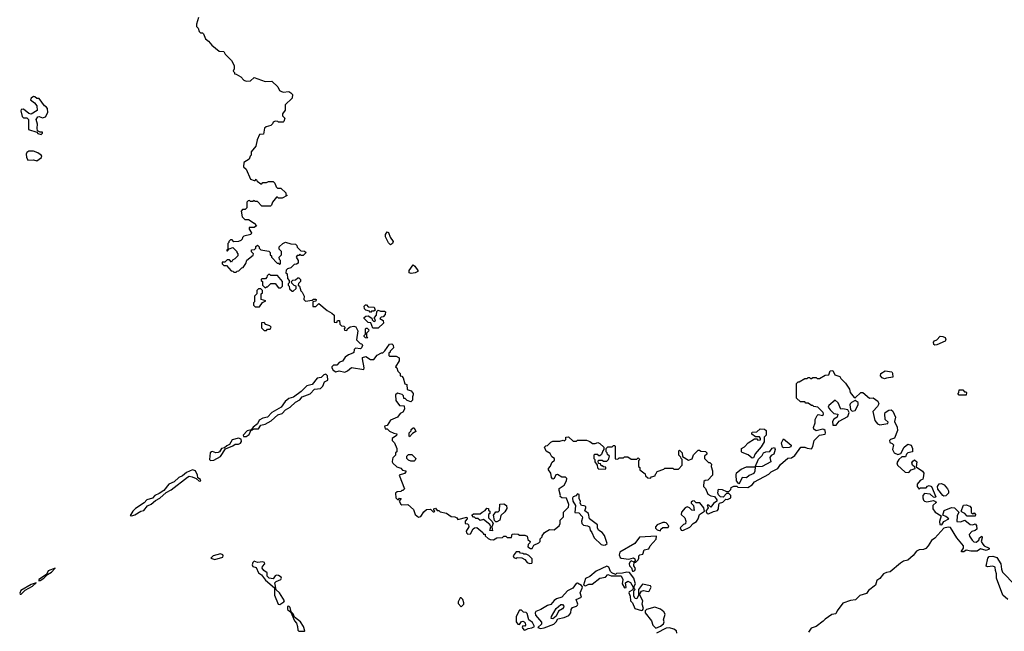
# Model space of a CAD drawing. Extents: x 2380107 to 2585170, y 384273 to 546161.
# Tile 52 of 256: x 2459122 to 2467916, y 448771 to 454235. Entities that reach past the tile are written whole.
import ezdxf

# ---------------------------------------------------------------- set-up
doc = ezdxf.new("R2010")
doc.units = 0

msp = doc.modelspace()

# ---------------------------------------------------------------- linework, layer by layer
at = {"layer": '0CON05XD'}
for points in [[(2460720, 454255), (2460700, 454195), (2460702.5, 454175), (2460715, 454160), (2460725, 454130), (2460738.3, 454118.3), (2460755, 454117.5), (2460765, 454110), (2460782.5, 454065), (2460807.5, 454045), (2460837, 454007), (2460903, 453953), (2460945, 453950), (2460957, 453927), (2461015, 453870), (2461037.5, 453825), (2461037.5, 453795), (2461030, 453775), (2461040, 453765), (2461041.7, 453751.7), (2461055, 453750), (2461096.1, 453726.1), (2461124.2, 453694.2), (2461145, 453686.2), (2461185, 453690), (2461215, 453720), (2461315, 453683.3), (2461375, 453687.5), (2461427.5, 453635), (2461444, 453604), (2461455.9, 453595.9), (2461475, 453586.7), (2461525, 453593.3), (2461545, 453583.3), (2461557.7, 453567.7), (2461556.1, 453533.9), (2461492.5, 453475), (2461491.7, 453428.3), (2461470, 453395), (2461470, 453375), (2461490, 453355), (2461480, 453325), (2461475, 453320), (2461435, 453320), (2461427, 453327), (2461405, 453327.5), (2461385, 453320), (2461380, 453305), (2461365, 453290), (2461323, 453277), (2461310, 453265), (2461298.3, 453211.7), (2461265, 453210), (2461241.7, 453161.7), (2461230, 453105), (2461190, 453055), (2461190, 453025), (2461180, 453015), (2461171.7, 452988.3), (2461125, 452960), (2461121.7, 452921.7), (2461145, 452900), (2461185, 452810), (2461215, 452800), (2461225, 452800), (2461235, 452810), (2461241.7, 452791.7), (2461275, 452770), (2461285, 452770), (2461295, 452780), (2461325, 452780), (2461345, 452790), (2461385, 452790), (2461400, 452775), (2461411.7, 452741.7), (2461425, 452730), (2461455, 452730), (2461498.3, 452688.3), (2461500, 452675), (2461510, 452665), (2461465, 452640), (2461435, 452640), (2461425, 452650), (2461415, 452650), (2461380, 452605), (2461371.7, 452578.3), (2461361.7, 452568.3), (2461285, 452570), (2461245, 452610), (2461225, 452610), (2461215, 452620), (2461205, 452610), (2461185, 452610), (2461175, 452620), (2461161.7, 452618.3), (2461150, 452605), (2461150, 452555), (2461135, 452540), (2461111.7, 452538.3), (2461100, 452525), (2461110, 452475), (2461131.7, 452451.7), (2461165, 452450), (2461217, 452417), (2461237, 452393), (2461215, 452380), (2461171.7, 452378.3), (2461173, 452363), (2461191.7, 452331.7), (2461187.5, 452315), (2461125, 452300), (2461111.7, 452288.3), (2461110, 452275), (2461098.3, 452261.7), (2461077.5, 452252.5), (2461035, 452250), (2461018.3, 452268.3), (2461005, 452270), (2460990, 452255), (2460990, 452245), (2460980, 452235), (2460980, 452180), (2460971.7, 452178.3), (2460971.7, 452171.7), (2460978.3, 452171.7), (2460991.7, 452188.3), (2461025, 452200), (2461060, 452165), (2461060, 452155), (2461070, 452145), (2461070, 452125), (2461045, 452100), (2461021.7, 452088.3), (2461015, 452070), (2460995, 452090), (2460975, 452090), (2460955, 452070), (2460931.7, 452068.3), (2460930, 452055), (2460945, 452040), (2460968.3, 452038.3), (2461011.7, 451991.7), (2461025, 451990), (2461035, 451980), (2461055, 451980), (2461065, 451990), (2461078.3, 451991.7), (2461105, 452020), (2461118.3, 452021.7), (2461141.7, 452058.3), (2461151.7, 452088.3), (2461208.3, 452131.7), (2461210, 452145), (2461191.7, 452161.7), (2461191.7, 452178.3), (2461218.3, 452181.7), (2461230, 452195), (2461231.7, 452208.3), (2461245, 452220), (2461260, 452205), (2461260, 452195)], [(2459315, 453210), (2459327, 453223), (2459325, 453230), (2459305, 453230), (2459282.5, 453242.5), (2459277.5, 453265), (2459281.7, 453301.7), (2459268.8, 453345), (2459285, 453368.8), (2459295, 453371.2), (2459325, 453358.8), (2459352.7, 453367.3), (2459373.3, 453405), (2459371.7, 453441.7), (2459358.3, 453458.3), (2459342.5, 453465), (2459295, 453530), (2459275, 453532.5), (2459257.7, 453547.7), (2459245, 453548.8), (2459223.3, 453535), (2459218.3, 453518.3), (2459255, 453492.5), (2459276.1, 453466.1), (2459277.5, 453425), (2459225, 453392.5), (2459205, 453397.5), (2459155, 453436), (2459136.4, 453433.6), (2459131.7, 453421.7), (2459145, 453370), (2459155, 453360), (2459185, 453360), (2459200, 453345), (2459200, 453255), (2459275, 453230), (2459285, 453220), (2459315, 453210)], [(2459275, 452973.3), (2459317.5, 453005), (2459320, 453015), (2459312.5, 453025), (2459285, 453046.2), (2459245, 453061.2), (2459205, 453060), (2459185, 453050), (2459180, 453035), (2459183, 453007), (2459195, 452980), (2459245, 452983.8), (2459275, 452973.3)], [(2462435, 452223.3), (2462415, 452242.5), (2462388.8, 452295), (2462388.8, 452315), (2462405, 452340), (2462416.7, 452335), (2462431.7, 452291.7), (2462457.5, 452255), (2462453.3, 452235), (2462435, 452223.3)], [(2461260, 452195), (2461275, 452180), (2461348.3, 452168.3), (2461360, 452155), (2461360, 452135), (2461370, 452125), (2461370, 452115), (2461421.7, 452061.7), (2461435, 452060), (2461445, 452050), (2461450, 452055), (2461450, 452085), (2461443, 452093), (2461440, 452115), (2461460, 452135), (2461460, 452165), (2461440, 452185), (2461440, 452205), (2461473.6, 452236.4), (2461495, 452247.5), (2461545, 452232.5), (2461585, 452230), (2461598.3, 452218.3), (2461601.7, 452201.7), (2461631.7, 452171.7), (2461667, 452167), (2461680, 452155), (2461655, 452130), (2461635, 452130), (2461625, 452140), (2461615, 452130), (2461601.7, 452128.3), (2461590, 452115), (2461610, 452085), (2461608.3, 452061.7), (2461595, 452050), (2461573, 452047), (2461545, 452020), (2461515, 452010), (2461501.7, 451998.3), (2461500, 451975), (2461510, 451965), (2461513, 451923), (2461530, 451905), (2461530, 451885), (2461520, 451875), (2461520, 451865), (2461530, 451855), (2461531.7, 451831.7), (2461555, 451810), (2461565, 451810), (2461590, 451835), (2461590, 451855), (2461575, 451860), (2461551.7, 451881.7), (2461550, 451895), (2461561.7, 451908.3), (2461585, 451910), (2461605, 451930), (2461615, 451930), (2461630, 451915), (2461630, 451895), (2461611.7, 451878.3), (2461610, 451865), (2461620, 451855), (2461631.7, 451811.7), (2461645, 451800), (2461662.5, 451765), (2461660, 451735), (2461675, 451720), (2461735, 451730), (2461745, 451740), (2461765, 451740), (2461770, 451735), (2461768.3, 451721.7), (2461740, 451715), (2461741.7, 451671.7), (2461768.3, 451671.7), (2461795, 451700), (2461867, 451637), (2461910, 451615), (2461930, 451595), (2461931.7, 451531.7), (2461955, 451530), (2461961.7, 451548.3), (2461978.3, 451548.3), (2461980, 451515), (2461995, 451500), (2462018.3, 451498.3), (2462030, 451485), (2462020, 451475), (2462021.7, 451461.7), (2462045, 451460), (2462050, 451475), (2462075, 451492.5), (2462105, 451497.5), (2462125, 451490), (2462142.5, 451455), (2462130, 451375), (2462161.7, 451341.7), (2462178.3, 451338.3), (2462182.5, 451325), (2462176, 451305), (2462165, 451296.2), (2462120, 451300), (2462110, 451290), (2462105, 451262.5), (2462097.5, 451255), (2462057.7, 451242.3), (2462030, 451220), (2462006.2, 451185), (2461987.5, 451177.5), (2461975, 451172.5), (2461955, 451150), (2461925, 451150), (2461910, 451135), (2461910, 451125), (2461923.3, 451105), (2461945, 451088.8), (2461975, 451098.6), (2462025, 451086.7), (2462050.7, 451099.3), (2462085, 451127.5), (2462195, 451110), (2462200, 451125), (2462182.5, 451205), (2462185, 451217.5), (2462215, 451226.2), (2462255, 451200), (2462285, 451200), (2462315, 451237.5), (2462355, 451260), (2462365, 451260), (2462383, 451277), (2462425, 451337.5), (2462445, 451340), (2462458.3, 451328.3), (2462460, 451305), (2462430, 451275), (2462430, 451265), (2462420, 451255), (2462420, 451235), (2462425, 451230), (2462485, 451230), (2462510, 451215), (2462511.7, 451188.3), (2462480, 451135), (2462490, 451125), (2462500, 451095), (2462520, 451075), (2462520, 451055), (2462535, 451050), (2462547, 451037), (2462561.7, 450981.7), (2462580, 450975), (2462581.7, 450931.7), (2462618.3, 450918.3), (2462637, 450897), (2462637.5, 450885), (2462630, 450865), (2462630, 450835), (2462615, 450820), (2462583, 450833), (2462565, 450850), (2462551.7, 450851.7), (2462550, 450875), (2462537, 450887), (2462495, 450900), (2462480, 450885), (2462483, 450833), (2462515, 450790), (2462556.4, 450786.4), (2462560, 450755), (2462545, 450730), (2462521.7, 450718.3), (2462497.5, 450685), (2462433.3, 450656.7), (2462405, 450610), (2462380, 450605), (2462385, 450580), (2462405, 450580), (2462425, 450560), (2462465, 450540), (2462490, 450535), (2462488.3, 450521.7), (2462450, 450495), (2462450, 450475), (2462470, 450455), (2462490, 450405), (2462490, 450375), (2462480, 450365), (2462480, 450345), (2462455, 450320), (2462451.7, 450308.3), (2462447.5, 450285), (2462453.6, 450273.6), (2462491.7, 450241.7), (2462525, 450230), (2462541.7, 450211.7), (2462570, 450205), (2462570, 450195), (2462558.3, 450181.7), (2462510, 450165), (2462560, 450045), (2462545, 450030), (2462535, 450030), (2462525, 450020), (2462493, 450017), (2462480, 450005), (2462482.5, 449965), (2462495, 449950), (2462505, 449950), (2462515, 449960), (2462528.3, 449958.3), (2462510, 449935), (2462527, 449907), (2462535, 449902.5), (2462590, 449905), (2462638.3, 449858.3), (2462653.6, 449813.6), (2462685, 449792.5), (2462705, 449797.5), (2462730.7, 449839.3), (2462755, 449860), (2462791.7, 449861.7), (2462815, 449840), (2462825, 449840), (2462830, 449845), (2462820, 449855), (2462820, 449865), (2462835, 449870), (2462851.7, 449851.7), (2462865, 449850), (2462878.3, 449838.3), (2462935, 449827.5), (2462975, 449797.5), (2463010, 449795), (2463026.4, 449786.4), (2463035, 449770), (2463115, 449790), (2463120, 449775), (2463100, 449755), (2463100, 449735), (2463121.7, 449731.7), (2463131.7, 449721.7), (2463132.5, 449705), (2463110, 449665), (2463111.7, 449651.7), (2463125, 449640), (2463148.3, 449641.7), (2463173.6, 449686.4), (2463183.8, 449696.2), (2463205, 449700), (2463260, 449655), (2463265, 449640), (2463278.3, 449638.3), (2463280, 449625), (2463305, 449600), (2463325, 449592.5), (2463355, 449590), (2463383, 449607), (2463435, 449610), (2463445, 449620), (2463465, 449620), (2463475, 449610), (2463515, 449610), (2463521.7, 449638.3), (2463545, 449642.5), (2463575, 449640), (2463585, 449630), (2463635, 449630), (2463655, 449620), (2463661.7, 449591.7), (2463680, 449575), (2463678.3, 449561.7), (2463663, 449547), (2463660, 449525), (2463685, 449510), (2463698.3, 449511.7), (2463715, 449540), (2463759.3, 449560.7), (2463770, 449575), (2463771.7, 449598.3), (2463790, 449615), (2463790, 449625), (2463810, 449655), (2463855, 449680), (2463895, 449677.5), (2463915, 449692.5), (2463940, 449715), (2463950, 449735), (2463950, 449765), (2463980, 449795), (2463980, 449835), (2464025, 449880), (2464027, 449903), (2464005, 449960), (2463963, 449963), (2463950, 449975), (2463952.5, 449985), (2463939.5, 450029.5), (2463941.9, 450048.1), (2463984.4, 450075.6), (2464006.7, 450115), (2464010, 450135), (2463997, 450147), (2463965, 450147.5), (2463925, 450173.3), (2463910.7, 450169.3), (2463895, 450137.5), (2463885, 450130), (2463873.3, 450145), (2463866.7, 450185), (2463843.8, 450215), (2463843.8, 450225), (2463862.1, 450247.9), (2463875, 450280), (2463898.3, 450301.7), (2463900, 450315), (2463875, 450330), (2463860, 450360), (2463825, 450380), (2463810, 450415), (2463821.7, 450428.3), (2463835, 450430), (2463865, 450460), (2463885, 450470), (2463945, 450470), (2463975, 450480), (2463987.5, 450472.5), (2464000, 450485), (2464000, 450505), (2464025, 450510), (2464065, 450470), (2464095, 450470), (2464105, 450480), (2464185, 450480), (2464215, 450467.5), (2464238.3, 450448.3), (2464261.7, 450448.3), (2464285, 450457.5), (2464305, 450450), (2464340, 450415), (2464340, 450395), (2464330, 450385), (2464318.3, 450351.7), (2464305, 450340), (2464295, 450340), (2464285, 450350), (2464255, 450350), (2464250, 450345), (2464250, 450315), (2464260, 450305), (2464260, 450285), (2464280, 450255), (2464281.7, 450231.7), (2464295, 450220), (2464358.3, 450221.7), (2464358.3, 450238.3), (2464335, 450240), (2464325, 450250), (2464315, 450250), (2464308.3, 450268.3), (2464291.7, 450271.7), (2464290, 450295), (2464295, 450300), (2464325, 450300), (2464335, 450290), (2464365, 450290), (2464380, 450305), (2464390, 450335), (2464371.7, 450351.7), (2464370, 450365), (2464360, 450375), (2464360, 450405), (2464375, 450420), (2464415, 450420), (2464425, 450430), (2464435, 450430), (2464440, 450425), (2464441.7, 450311.7), (2464465, 450310), (2464475, 450320), (2464515, 450320), (2464525, 450330), (2464555, 450330), (2464585, 450310), (2464635, 450310), (2464645, 450320), (2464660, 450305), (2464650, 450295), (2464650, 450245), (2464660, 450235), (2464660, 450215), (2464708.3, 450178.3), (2464711.7, 450161.7), (2464731.7, 450141.7), (2464755, 450140), (2464765, 450150), (2464798.3, 450161.7), (2464800, 450175), (2464808.3, 450181.7), (2464815, 450200), (2464875, 450220), (2464885, 450230), (2464955, 450230), (2464965, 450220), (2465005, 450220), (2465040, 450255), (2465040, 450305), (2465030, 450315), (2465028.3, 450328.3), (2465010, 450345), (2465010, 450385), (2465015, 450390), (2465040, 450365), (2465041.7, 450331.7), (2465095, 450300), (2465128.3, 450311.7), (2465141.7, 450348.3), (2465181.7, 450388.3), (2465195, 450390), (2465205, 450380), (2465248.3, 450378.3), (2465260, 450365), (2465260, 450355), (2465240, 450335), (2465240, 450315), (2465275, 450280), (2465285, 450280), (2465300, 450265), (2465297.5, 450245), (2465310, 450205), (2465310, 450165), (2465268.3, 450121.7), (2465245, 450120), (2465231.7, 450108.3), (2465230, 450065), (2465247, 450047), (2465267, 449997), (2465295, 449982.5), (2465327, 449977), (2465350, 449945), (2465350, 449935), (2465318.3, 449911.7), (2465295, 449880), (2465278.3, 449898.3), (2465261.7, 449898.3), (2465270, 449875), (2465250, 449845), (2465262.5, 449825), (2465275, 449822), (2465318.3, 449841.7), (2465355, 449850), (2465364.1, 449865.9), (2465366.2, 449903.8), (2465373.3, 449916.7), (2465402.5, 449925), (2465428.3, 449951.7), (2465445, 449950), (2465472.5, 449965), (2465472.5, 449985), (2465455, 450002.5), (2465435, 450002.5), (2465405, 449970), (2465381.7, 449971.7), (2465365, 449990), (2465358.3, 450008.3), (2465365, 450040), (2465395, 450037.5), (2465435, 450020), (2465455, 450020), (2465472.5, 450037.5), (2465477.5, 450055), (2465501.7, 450068.3), (2465527.5, 450067.5), (2465535, 450060), (2465625, 450057.5), (2465665, 450080), (2465684.2, 450105.8), (2465813.6, 450176.4), (2465835, 450197.5)], [(2462617.7, 451967.7), (2462601.2, 451975), (2462600.8, 451995), (2462635, 452046.2), (2462652.3, 452032.3), (2462676.7, 451995), (2462676.7, 451985), (2462655, 451973.3), (2462617.7, 451967.7)], [(2461455, 451840), (2461470, 451855), (2461470, 451895), (2461425, 451950), (2461365, 451950), (2461355, 451960), (2461345, 451960), (2461331.7, 451948.3), (2461330, 451935), (2461318.3, 451921.7), (2461285, 451920), (2461280, 451915), (2461280, 451905), (2461290, 451895), (2461290, 451865), (2461315, 451840), (2461325, 451850), (2461335, 451850), (2461365, 451880), (2461405, 451880), (2461435, 451840), (2461455, 451840)], [(2461265, 451670), (2461291.7, 451708.3), (2461320, 451725), (2461280, 451735), (2461280, 451785), (2461290, 451795), (2461290, 451815), (2461275, 451830), (2461255, 451830), (2461240, 451815), (2461240, 451785), (2461220, 451765), (2461220, 451715), (2461210, 451705), (2461210, 451685), (2461225, 451670), (2461265, 451670)], [(2462255, 451620), (2462245, 451630), (2462215, 451640), (2462203, 451653), (2462200, 451675), (2462211.7, 451688.3), (2462218.3, 451688.3), (2462235, 451670), (2462288.3, 451668.3), (2462298.3, 451641.7), (2462285, 451630), (2462265, 451630), (2462255, 451620)], [(2462325, 451480), (2462275, 451480), (2462258.3, 451528.3), (2462235, 451530), (2462200, 451565), (2462200, 451575), (2462213, 451587), (2462235, 451590), (2462268.3, 451568.3), (2462270, 451555), (2462281.7, 451541.7), (2462295, 451540), (2462300, 451555), (2462290, 451565), (2462290, 451575), (2462310, 451595), (2462311.7, 451628.3), (2462325, 451640), (2462345, 451632.5), (2462381.7, 451631.7), (2462390, 451625), (2462387, 451603), (2462368.3, 451581.7), (2462351.7, 451578.3), (2462340, 451565), (2462368.3, 451548.3), (2462370, 451525), (2462325, 451480)], [(2461325, 451460), (2461335, 451470), (2461358.3, 451471.7), (2461368.3, 451488.3), (2461355, 451500), (2461321.7, 451511.7), (2461305, 451530), (2461281.7, 451528.3), (2461281.7, 451481.7), (2461305, 451460), (2461325, 451460)], [(2462225, 451390), (2462211.7, 451391.7), (2462200, 451405), (2462200, 451415), (2462210, 451425), (2462210, 451475), (2462215, 451480), (2462225, 451480), (2462240, 451465), (2462238.3, 451451.7), (2462220, 451435), (2462220, 451405), (2462230, 451395), (2462225, 451390)], [(2467295, 451326.7), (2467286.7, 451335), (2467284.3, 451355), (2467292.6, 451367.4), (2467315, 451376.2), (2467342.5, 451407.5), (2467367.5, 451405), (2467387.5, 451395), (2467393.3, 451375), (2467386.7, 451363.3), (2467315, 451331.2), (2467295, 451326.7)], [(2461145, 450512), (2461171.2, 450528.8), (2461190, 450570), (2461195, 450567.5), (2461215, 450578.8), (2461255, 450580), (2461276.9, 450613.1), (2461315, 450623.3), (2461367.5, 450652.5), (2461427.5, 450705), (2461465, 450716.7), (2461495, 450748.8), (2461536.9, 450773.1), (2461585, 450818.8), (2461625, 450840), (2461644.2, 450865.8), (2461716.1, 450893.9), (2461755, 450933.3), (2461808.3, 450941.7), (2461828.3, 450961.7), (2461845, 451000), (2461873.8, 451016.2), (2461872, 451055), (2461855, 451067.5), (2461838.3, 451061.7), (2461815, 451040), (2461777.5, 451032.5), (2461735, 450977.5), (2461685.8, 450964.2), (2461635, 450913.3), (2461568.3, 450861.7), (2461525, 450851.2), (2461493.8, 450825), (2461456.5, 450773.5), (2461374.2, 450725.8), (2461335.6, 450684.4), (2461295, 450676), (2461261.2, 450658.8), (2461245.6, 450624.4), (2461206.7, 450595), (2461190, 450570), (2461155, 450563.3), (2461116.7, 450525), (2461122.3, 450512.3), (2461145, 450512)], [(2465835, 450197.5), (2465893, 450227), (2465917, 450263), (2465981.7, 450318.3), (2466015, 450322.5), (2466045, 450342.5), (2466100, 450415), (2466135, 450417.5), (2466155, 450407.5), (2466195, 450402.5), (2466206.4, 450423.6), (2466216.7, 450475), (2466265, 450522.5), (2466315, 450533.3), (2466320, 450545), (2466317.5, 450565), (2466305, 450573.3), (2466295, 450576.7), (2466235, 450562.5), (2466216.4, 450576.4), (2466212.5, 450592.5), (2466226.7, 450635), (2466227.5, 450665), (2466245, 450700), (2466255, 450707.5), (2466295, 450700), (2466302.5, 450715), (2466297.5, 450725), (2466250, 450775), (2466215, 450780), (2466205, 450790), (2466195, 450790), (2466165, 450810), (2466145, 450810), (2466135, 450820), (2466095, 450820), (2466060, 450855), (2466060, 450985), (2466075, 451000), (2466085, 451000), (2466135, 451030), (2466155, 451030), (2466165, 451040), (2466175, 451040), (2466185, 451030), (2466195, 451030), (2466205, 451040), (2466235, 451040), (2466245, 451030), (2466265, 451030), (2466315, 451060), (2466348.3, 451061.7), (2466361.7, 451098.3), (2466385, 451100), (2466403.6, 451063.6), (2466446.7, 451046.7), (2466455, 451030), (2466496.7, 450986.7), (2466533.8, 450935), (2466538.8, 450905), (2466575, 450858.8), (2466585, 450856.7), (2466635, 450904), (2466654.1, 450904.1), (2466713.3, 450853.3), (2466745, 450857.5), (2466787.7, 450827.7), (2466796.2, 450805), (2466785, 450780), (2466743.3, 450735), (2466758.8, 450655), (2466784.3, 450624.3), (2466805, 450616.7), (2466875, 450626.7), (2466878.6, 450638.6), (2466853, 450663), (2466849.2, 450715), (2466853.6, 450726.4), (2466885, 450746), (2466905, 450750), (2466919.2, 450739.2), (2466943.8, 450685), (2466936.7, 450645), (2466958.8, 450595), (2466963.8, 450565), (2466935, 450496.7), (2466900, 450485), (2466890, 450475), (2466895, 450457.5), (2466915, 450450), (2466926.7, 450436.7), (2466917.5, 450395), (2466932.5, 450365), (2466965, 450351.2), (2466990.7, 450359.3), (2467023.2, 450416.8), (2467055, 450441.9), (2467083.6, 450433.6), (2467097.1, 450405), (2467096.1, 450373.9), (2467053.3, 450365), (2467043.3, 450355), (2467035, 450330), (2467001.2, 450328.8), (2466974.2, 450305.8), (2466957.5, 450275), (2466962.5, 450255), (2467031.7, 450191.7), (2467065, 450190), (2467085, 450212.5), (2467120, 450225), (2467118.3, 450238.3), (2467095.9, 450255.9), (2467090, 450275), (2467098, 450292), (2467115, 450302.5), (2467133.8, 450285), (2467130, 450240), (2467185, 450201.2), (2467196.7, 450185), (2467192.5, 450142.5), (2467188.8, 450131.2), (2467165, 450117.5), (2467137.5, 450085), (2467137.5, 450065), (2467155, 450042.5), (2467168.3, 450051.7), (2467217, 450053), (2467231.2, 450068.8), (2467245, 450073.8), (2467265.5, 450065.5), (2467306.1, 449973.9), (2467295, 449967.5), (2467285, 449970), (2467255, 449997.5), (2467205, 450002.5), (2467187.5, 449985), (2467187.5, 449965), (2467193.8, 449943.8), (2467205, 449932.5), (2467225, 449927.5), (2467285, 449940), (2467310, 449925), (2467278.8, 449895), (2467278.8, 449865), (2467297.5, 449835), (2467351.7, 449801.7), (2467338.3, 449751.7), (2467340, 449725), (2467358.3, 449721.7), (2467377, 449753), (2467420, 449775), (2467395, 449796.7), (2467367.5, 449807.5), (2467378, 449852), (2467443.2, 449876.8), (2467470, 449875), (2467510, 449835), (2467495.8, 449804.2), (2467492.6, 449752.6), (2467525, 449748.9), (2467565, 449763.3), (2467612.5, 449725), (2467636.7, 449723.3), (2467655, 449730), (2467667, 449717), (2467670, 449685), (2467657, 449673), (2467625, 449662), (2467603, 449637), (2467605, 449620), (2467628.1, 449585), (2467645, 449570.6), (2467665, 449568.6), (2467687.5, 449585), (2467693.8, 449606.2), (2467715, 449620), (2467720, 449605), (2467710, 449575), (2467725, 449548.8), (2467735, 449534), (2467780, 449515), (2467780, 449505), (2467755, 449492.5), (2467705, 449508.6), (2467673, 449487), (2467618.3, 449488.3), (2467575, 449497.5), (2467555, 449482.5), (2467535, 449480), (2467533.3, 449486.7), (2467552.5, 449515), (2467552.5, 449535), (2467493.3, 449605), (2467435, 449700), (2467415, 449702.5), (2467377.5, 449692.5), (2467295.9, 449604.1), (2467267, 449583), (2467237.5, 449535), (2467215, 449512.5), (2467195, 449502.5), (2467155, 449498.8), (2467133, 449487), (2467101.7, 449448.3), (2467055, 449407.5), (2467015, 449396.7), (2466989.5, 449380.5), (2466898.3, 449301.7), (2466865, 449297.5), (2466836.4, 449283.6), (2466805, 449242.5), (2466777.5, 449225), (2466766.4, 449183.6), (2466703.6, 449136.4), (2466685, 449110), (2466625, 449090), (2466587, 449053), (2466543.6, 449046.4), (2466475, 449022.5), (2466423.3, 448955), (2466413, 448927), (2466375, 448922.5), (2466315, 448880), (2466299.5, 448860.5), (2466236.1, 448813.9), (2466190.7, 448799.3), (2466166.1, 448763.9)], [(2466845, 451027.5), (2466824.4, 451034.4), (2466810, 451055), (2466813.3, 451075), (2466852.7, 451097.3), (2466910.3, 451090.3), (2466917.8, 451077.8), (2466919.3, 451040.7), (2466865, 451034), (2466845, 451027.5)], [(2467575, 450880), (2467511.7, 450881.7), (2467500, 450895), (2467510, 450905), (2467511.7, 450928.3), (2467545, 450930), (2467561.7, 450911.7), (2467575, 450910), (2467580, 450905), (2467575, 450880)], [(2466415, 450613.3), (2466442, 450648), (2466519.3, 450690.7), (2466530, 450725), (2466518.8, 450748.8), (2466475, 450760), (2466455, 450756.7), (2466432.2, 450812.2), (2466405, 450837.5), (2466350.5, 450789.5), (2466343.8, 450775), (2466360.3, 450750.3), (2466395, 450717.5), (2466430, 450710), (2466422.5, 450685), (2466393.6, 450666.4), (2466382.5, 450645), (2466383.3, 450613.3), (2466415, 450613.3)], [(2466558.3, 450738.3), (2466585, 450742.5), (2466612.5, 450795), (2466610, 450815), (2466585, 450832.5), (2466552.5, 450815), (2466540, 450805), (2466537.5, 450795), (2466541.7, 450751.7), (2466558.3, 450738.3)], [(2462605, 450510), (2462600, 450515), (2462600, 450545), (2462618.3, 450561.7), (2462620, 450575), (2462635, 450590), (2462645, 450590), (2462660, 450555), (2462631.7, 450538.3), (2462605, 450510)], [(2465665, 450317.5), (2465628.3, 450348.3), (2465575, 450370), (2465570, 450375), (2465570, 450405), (2465595, 450420), (2465630, 450455), (2465685, 450490), (2465705, 450490), (2465715, 450480), (2465738.3, 450481.7), (2465740, 450495), (2465728.3, 450508.3), (2465695, 450510), (2465661.7, 450531.7), (2465660, 450545), (2465665, 450550), (2465707, 450553), (2465735, 450580), (2465775, 450577.5), (2465790, 450565), (2465790, 450525), (2465770, 450505), (2465770, 450465), (2465745, 450420), (2465691.7, 450358.3), (2465675, 450320), (2465665, 450317.5)], [(2460827, 450297), (2460855, 450300), (2460915, 450332.5), (2460959.3, 450400.7), (2461025, 450428), (2461046.1, 450443.9), (2461075, 450443.3), (2461095, 450452.5), (2461103.6, 450466.4), (2461099.2, 450489.2), (2461075.6, 450495.6), (2461019.2, 450480.8), (2460995, 450438.8), (2460971.3, 450428.7), (2460950.7, 450409.3), (2460924.4, 450405.6), (2460905.6, 450374.4), (2460895, 450368.6), (2460875, 450365.7), (2460845, 450378.8), (2460833.9, 450376.1), (2460823.3, 450365), (2460817.5, 450305), (2460827, 450297)], [(2465945, 450411.2), (2465935, 450417.5), (2465927.5, 450455), (2465945, 450490), (2466012.5, 450435), (2466009.3, 450420.7), (2465995, 450413.3), (2465945, 450411.2)], [(2465690, 450240), (2465721.7, 450308.3), (2465755, 450343.3), (2465766.2, 450365), (2465785, 450375.7), (2465822.5, 450377.5), (2465842.3, 450407.7), (2465862.5, 450412.5), (2465868.8, 450395), (2465857, 450353), (2465835, 450342.5), (2465821.2, 450325), (2465830, 450285), (2465755, 450243.8), (2465690, 450240)], [(2462645, 450292.5), (2462615, 450292.5), (2462595, 450300), (2462580, 450315), (2462580, 450335), (2462595, 450350), (2462625, 450350), (2462660, 450315), (2462655, 450300), (2462645, 450292.5)], [(2460125, 449803.3), (2460149.5, 449810.5), (2460205, 449843.3), (2460230.5, 449849.5), (2460265, 449893.3), (2460295, 449906.7), (2460335, 449940), (2460375, 449960), (2460429.5, 450010.5), (2460475.6, 450034.4), (2460620.3, 450149.7), (2460635, 450156.2), (2460662.3, 450152.3), (2460697.5, 450137.5), (2460725, 450112.5), (2460740, 450115), (2460736.4, 450126.4), (2460711.7, 450141.7), (2460710, 450165), (2460692.5, 450205), (2460665, 450213.3), (2460610.8, 450189.2), (2460575, 450160), (2460544.4, 450145.6), (2460502.1, 450107.9), (2460454.2, 450085.8), (2460410.3, 450029.7), (2460368.3, 450001.7), (2460330, 449985), (2460308.6, 449961.4), (2460256.7, 449945), (2460235, 449920), (2460155, 449868.8), (2460131.2, 449845), (2460113.3, 449815), (2460110, 449805), (2460125, 449803.3)], [(2465545, 450090), (2465525.7, 450115.7), (2465520, 450165), (2465524, 450186), (2465565, 450220), (2465615, 450240), (2465690, 450240), (2465689.3, 450200.7), (2465679.5, 450180.5), (2465637.7, 450162.3), (2465615, 450143.3), (2465575, 450146.7), (2465555, 450100), (2465545, 450090)], [(2467375, 449980), (2467366, 449985), (2467322.1, 450042.1), (2467320.6, 450065), (2467335, 450088.8), (2467355, 450091.2), (2467380.5, 450080.5), (2467407.5, 450045), (2467417.5, 450025), (2467416.7, 450005), (2467395, 449982.9), (2467375, 449980)], [(2464335, 449540.8), (2464355, 449544), (2464370, 449555), (2464346.1, 449626.1), (2464324, 449654), (2464292, 449675), (2464283.3, 449695), (2464282.5, 449722.5), (2464212, 449775), (2464203.3, 449825), (2464168.3, 449848.3), (2464180, 449875), (2464177.5, 449885), (2464165, 449892.5), (2464140, 449895), (2464127.5, 449915), (2464130, 449935), (2464120, 449955), (2464120, 449995), (2464105, 450000), (2464088.3, 449981.7), (2464065, 449972.5), (2464059.3, 449960.7), (2464063.2, 449933.2), (2464087.5, 449895), (2464081.7, 449831.7), (2464115, 449830), (2464145, 449797.5), (2464148.8, 449785), (2464140, 449755), (2464143, 449733), (2464158.3, 449718.3), (2464195, 449713.3), (2464210, 449705), (2464216.1, 449676.1), (2464232.5, 449655), (2464252.5, 449605), (2464315, 449546.2), (2464335, 449540.8)], [(2465045, 449673.3), (2465107, 449703), (2465137, 449733), (2465167.7, 449752.3), (2465181.2, 449775), (2465192.5, 449815), (2465240, 449845), (2465233.6, 449873.6), (2465198.3, 449918.3), (2465165, 449920), (2465147, 449937), (2465130, 449935), (2465120, 449925), (2465120, 449915), (2465140, 449895), (2465145, 449850), (2465125, 449853.3), (2465104.1, 449874.1), (2465085, 449883.3), (2465066, 449874), (2465033.3, 449835), (2465030, 449815), (2465064, 449785), (2465072.5, 449755), (2465068.3, 449731.7), (2465050, 449725), (2465020, 449695), (2465030, 449675), (2465045, 449673.3)], [(2463345, 449670), (2463321.7, 449671.7), (2463330, 449705), (2463320, 449725), (2463265, 449770), (2463235, 449760), (2463215, 449780), (2463195, 449780), (2463185, 449790), (2463175, 449790), (2463161.7, 449808.3), (2463175, 449820), (2463235, 449820), (2463253, 449837), (2463280, 449850), (2463295, 449870), (2463308.3, 449868.3), (2463310, 449855), (2463320, 449845), (2463320, 449825), (2463310, 449815), (2463310, 449785), (2463340, 449755), (2463350, 449735), (2463340, 449705), (2463345, 449670)], [(2463385, 449750), (2463375, 449750), (2463361.7, 449761.7), (2463352.5, 449807.5), (2463375, 449840), (2463395, 449840), (2463408.3, 449851.7), (2463411.7, 449908.3), (2463445, 449910), (2463470, 449895), (2463471.7, 449868.3), (2463455, 449840), (2463420, 449805), (2463410, 449765), (2463385, 449750)], [(2467655, 449800), (2467585, 449800), (2467563, 449823), (2467540, 449835), (2467530, 449845), (2467551.7, 449898.3), (2467575, 449900), (2467608.3, 449888.3), (2467620, 449875), (2467621.7, 449831.7), (2467635, 449820), (2467648.3, 449828.3), (2467660, 449815), (2467655, 449800)], [(2464845, 449670), (2464850, 449685), (2464865, 449700), (2464915, 449700), (2464920, 449715), (2464895, 449740), (2464885, 449742.5), (2464865, 449742.5), (2464815, 449722.5), (2464800, 449705), (2464801.7, 449691.7), (2464815, 449677.5), (2464845, 449670)], [(2464605, 449307.5), (2464615, 449313.3), (2464623, 449333), (2464607.5, 449355), (2464610, 449390), (2464625, 449390), (2464645, 449410), (2464652.5, 449425), (2464653, 449447), (2464660, 449455), (2464688.3, 449461.7), (2464700.7, 449499.3), (2464742.5, 449507.5), (2464754, 449535), (2464806.7, 449595), (2464810, 449620), (2464658.8, 449611.2), (2464617.5, 449555), (2464481.7, 449478.3), (2464476.7, 449455), (2464485, 449430), (2464493.3, 449423.3), (2464563.6, 449416.4), (2464605, 449427.5), (2464615, 449420), (2464620, 449405), (2464610, 449390), (2464585, 449400), (2464571.2, 449388.8), (2464566.7, 449375), (2464567.5, 449355), (2464587, 449337), (2464595, 449310), (2464605, 449307.5)], [(2463675, 449377.5), (2463695, 449380), (2463700, 449385), (2463698.3, 449418.3), (2463668.3, 449448.3), (2463645, 449460), (2463625, 449460), (2463617, 449467), (2463595, 449470), (2463585, 449480), (2463555, 449480), (2463530, 449445), (2463535, 449430), (2463555, 449422.5), (2463565, 449430), (2463607, 449427), (2463633, 449413), (2463655, 449387.5), (2463675, 449377.5)], [(2460865, 449413.3), (2460935, 449433.3), (2460940, 449445), (2460936.7, 449455), (2460915, 449462.5), (2460850, 449445), (2460830, 449425), (2460865, 449413.3)], [(2461445, 449010), (2461482.5, 449035), (2461486.2, 449045), (2461442.5, 449115), (2461411.7, 449141.7), (2461400, 449205), (2461413, 449217), (2461455, 449233.3), (2461460, 449245), (2461456.1, 449256.1), (2461435, 449270), (2461415, 449272.5), (2461403.6, 449266.4), (2461385, 449240), (2461350, 449245), (2461333, 449263), (2461332.5, 449295), (2461302.5, 449315), (2461286.7, 449335), (2461289.3, 449350.7), (2461312.5, 449375), (2461307.5, 449385), (2461295, 449392.5), (2461245, 449386.7), (2461215, 449397.5), (2461203.9, 449386.1), (2461197.5, 449365), (2461205, 449350), (2461235, 449340), (2461253.6, 449293.6), (2461282.5, 449275), (2461317, 449227), (2461398.3, 449158.3), (2461397.5, 449095), (2461430, 449015), (2461445, 449010)], [(2467946.7, 449055), (2467903.3, 449095), (2467846.7, 449245), (2467848, 449285), (2467837.5, 449315), (2467835.7, 449345.7), (2467815, 449354.3), (2467765, 449346), (2467754.4, 449354.4), (2467770, 449425), (2467781.2, 449438.8), (2467813, 449443), (2467849.3, 449429.3), (2467886.7, 449375), (2467890.6, 449325), (2467901.1, 449301.1), (2468014.4, 449184.4)], [(2459292.5, 449222.5), (2459305, 449224), (2459337.5, 449245), (2459370, 449280), (2459405, 449300), (2459440, 449335), (2459377, 449313), (2459360, 449280), (2459293.8, 449235), (2459292.5, 449222.5)], [(2464675, 448957.5), (2464685, 448960), (2464692.5, 448975), (2464682.5, 449015), (2464688.8, 449045), (2464660, 449095), (2464660, 449105), (2464675, 449130), (2464693, 449137), (2464735, 449126.7), (2464745, 449130), (2464762.5, 449165), (2464755, 449177.5), (2464685, 449192.5), (2464650, 449145), (2464650, 449095), (2464635, 449060), (2464620, 449065), (2464607.5, 449085), (2464608.3, 449131.7), (2464620, 449145), (2464610, 449155), (2464610, 449175), (2464622.5, 449195), (2464620, 449205), (2464606.2, 449246.2), (2464568, 449298), (2464545, 449300), (2464505, 449290), (2464453.6, 449286.4), (2464445, 449280), (2464410, 449295), (2464400, 449305), (2464385, 449343.3), (2464365, 449353.3), (2464271.7, 449308.3), (2464215, 449261.2), (2464176.1, 449243.9), (2464157.5, 449185), (2464175, 449176.7), (2464205, 449191.2), (2464236.1, 449193.9), (2464304.3, 449245.7), (2464353.6, 449256.4), (2464375, 449280), (2464405, 449267.5), (2464495, 449267.5), (2464508, 449235), (2464503.3, 449195), (2464525, 449160), (2464537.5, 449162.5), (2464533.3, 449205), (2464555, 449219.4), (2464578.8, 449208.8), (2464600, 449165), (2464598.3, 449141.7), (2464567, 449123), (2464563.3, 449115), (2464573.3, 449085), (2464576.7, 449045), (2464596.7, 449025), (2464616.4, 448976.4), (2464675, 448957.5)], [(2459125, 449102.5), (2459135, 449103.3), (2459170.7, 449139.3), (2459235, 449173.3), (2459270, 449205), (2459225, 449190), (2459133.3, 449135), (2459122, 449112), (2459125, 449102.5)], [(2463775, 448797.5), (2463805, 448803.3), (2463892.5, 448835), (2463913.3, 448855), (2463927.5, 448882.5), (2463985, 448893.8), (2464027.7, 448912.3), (2464043.3, 448935), (2464047.5, 448965), (2464060, 448985), (2464095, 448996.7), (2464103.3, 449005), (2464106.7, 449015), (2464092.5, 449055), (2464140, 449075), (2464128, 449115), (2464146.7, 449156.7), (2464147.5, 449167.5), (2464139.3, 449179.3), (2464105, 449200), (2464091.2, 449198.8), (2464063.9, 449156.1), (2464015.7, 449134.3), (2463963.3, 449075), (2463917.3, 449062.7), (2463895, 449046.7), (2463865, 449012), (2463835, 449001.2), (2463777.5, 448965), (2463732.3, 448947.7), (2463726.2, 448935), (2463730, 448915), (2463783, 448853), (2463782.5, 448835), (2463750, 448805), (2463775, 448797.5)], [(2463065, 448990), (2463090, 449015), (2463090, 449025), (2463080, 449055), (2463065, 449070), (2463055, 449070), (2463037.5, 449035), (2463038.3, 449018.3), (2463065, 448990)], [(2461665, 448772.5), (2461670, 448775), (2461656.2, 448815), (2461630, 448855), (2461577, 448897), (2461565, 448927.5), (2461546.7, 448946.7), (2461536.7, 448985), (2461525, 448996.2), (2461515, 448992.5), (2461513.3, 448965), (2461542.5, 448942.5), (2461577.5, 448865), (2461593.9, 448843.9), (2461603.8, 448815), (2461605, 448782.5), (2461615, 448773.8), (2461665, 448772.5)], [(2463635, 448781.2), (2463663, 448797), (2463695, 448801.2), (2463720, 448815), (2463701.1, 448851.1), (2463668.8, 448875), (2463655, 448930), (2463645, 448940), (2463623, 448943), (2463605, 448960), (2463585, 448960), (2463557.5, 448905), (2463557.5, 448855), (2463570, 448835), (2463585, 448833.3), (2463605, 448860), (2463615, 448862.5), (2463626.4, 448856.4), (2463635.9, 448845.9), (2463640, 448825), (2463633, 448817), (2463615, 448820), (2463610, 448805), (2463623.8, 448785), (2463635, 448781.2)], [(2463885, 448882.5), (2463870, 448885), (2463872.5, 448905), (2463913.8, 448975), (2463955, 449012), (2463970.7, 449010.7), (2463982.5, 448995), (2463980, 448985), (2463969.3, 448970.7), (2463935, 448950), (2463913, 448907), (2463885, 448882.5)], [(2464805, 448800), (2464845, 448818), (2464872.1, 448837.9), (2464878.8, 448855), (2464872, 448875), (2464886.2, 448925), (2464876.7, 448945), (2464845, 448970), (2464795, 448986), (2464720, 448965), (2464710, 448955), (2464710, 448935), (2464766.1, 448866.1), (2464777, 448827), (2464805, 448800)], [(2464992.5, 448755), (2464987.5, 448775), (2464965, 448790), (2464925, 448803.8), (2464895, 448800.6), (2464810, 448755)]]:
    msp.add_lwpolyline(points, dxfattribs=at)

doc.saveas('drawing.dxf')
